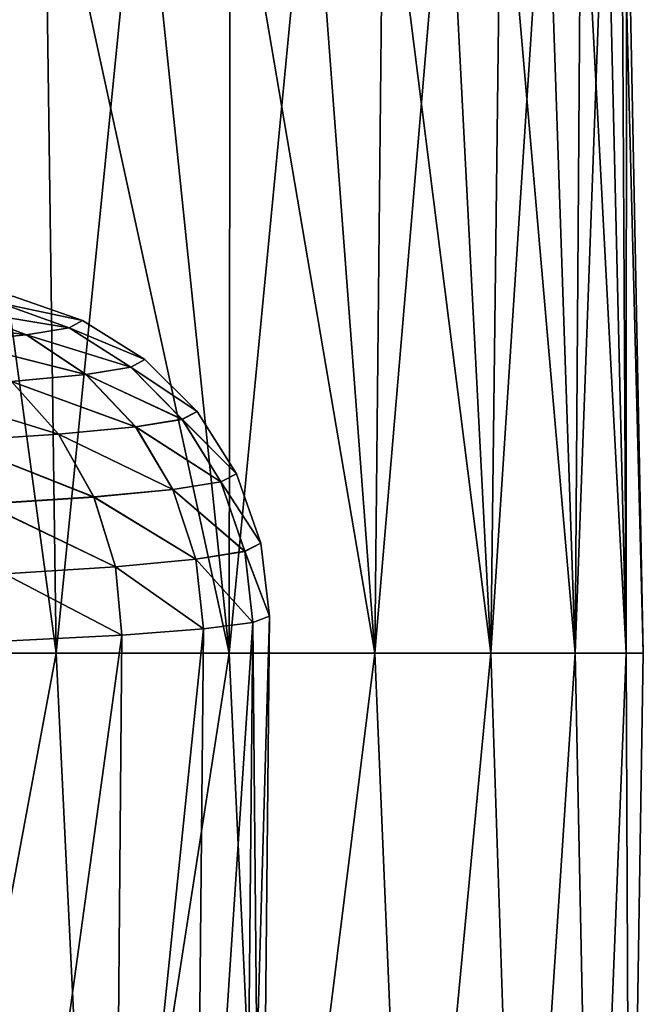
# Model space of a CAD drawing. Header units: metres. Extents: x -109 to 109, y -63 to 140.
# Tile 228 of 256: x 89.07 to 94.74, y 40.48 to 49.44. Entities that reach past the tile are written whole.
import ezdxf

# ---------------------------------------------------------------- set-up
doc = ezdxf.new("R2010")
doc.units = ezdxf.units.M
doc.layers.add('solid_502308_SW0001', color=7, linetype='CONTINUOUS')

msp = doc.modelspace()

# ---------------------------------------------------------------- linework, layer by layer
at = {"layer": 'solid_502308_SW0001'}
for points in [[(87.605797, 43.676754, -14.473356), (88.346756, 51.408573, -13.671888), (89.291916, 51.408573, -12.791916)], [(87.605797, 43.676754, -14.473356), (89.291916, 51.408573, -12.791916), (89.39994, 43.676754, -12.899938)], [(89.39994, 43.676754, 12.899938), (88.346756, 51.408573, 13.671888), (87.605797, 43.676754, 14.473356)], [(89.39994, 43.676754, 12.899938), (89.291916, 51.408573, 12.791916), (88.346756, 51.408573, 13.671888)], [(89.39994, 43.676754, -12.899938), (89.291916, 51.408573, -12.791916), (90.17189, 51.408573, -11.846759)], [(90.973358, 43.676754, 11.105797), (90.17189, 51.408573, 11.846759), (89.291916, 51.408573, 12.791916)], [(90.973358, 43.676754, 11.105797), (89.291916, 51.408573, 12.791916), (89.39994, 43.676754, 12.899938)], [(89.39994, 43.676754, -12.899938), (90.17189, 51.408573, -11.846759), (90.973358, 43.676754, -11.105797)], [(90.973358, 43.676754, -11.105797), (90.17189, 51.408573, -11.846759), (90.982193, 51.408573, -10.841233)], [(90.973358, 43.676754, 11.105797), (90.982193, 51.408573, 10.841233), (90.17189, 51.408573, 11.846759)], [(90.973358, 43.676754, -11.105797), (90.982193, 51.408573, -10.841233), (91.718697, 51.408573, -9.780463)], [(90.973358, 43.676754, -11.105797), (91.718697, 51.408573, -9.780463), (92.299133, 43.676754, -9.121634)], [(92.299133, 43.676754, 9.121634), (90.982193, 51.408573, 10.841233), (90.973358, 43.676754, 11.105797)], [(92.299133, 43.676754, 9.121634), (91.718697, 51.408573, 9.780463), (90.982193, 51.408573, 10.841233)], [(92.299133, 43.676754, -9.121634), (91.718697, 51.408573, -9.780463), (92.377655, 51.408573, -8.669854)], [(92.299133, 43.676754, 9.121634), (92.377655, 51.408573, 8.669854), (91.718697, 51.408573, 9.780463)], [(92.299133, 43.676754, -9.121634), (92.377655, 51.408573, -8.669854), (92.955696, 51.408573, -7.515066)], [(92.299133, 43.676754, -9.121634), (92.955696, 51.408573, -7.515066), (93.354584, 43.676754, -6.981396)], [(93.354584, 43.676754, 6.981396), (92.377655, 51.408573, 8.669854), (92.299133, 43.676754, 9.121634)], [(93.354584, 43.676754, 6.981396), (92.955696, 51.408573, 7.515066), (92.377655, 51.408573, 8.669854)], [(93.354584, 43.676754, -6.981396), (92.955696, 51.408573, -7.515066), (93.44989, 51.408573, -6.321982)], [(93.354584, 43.676754, 6.981396), (93.44989, 51.408573, 6.321982), (92.955696, 51.408573, 7.515066)], [(93.354584, 43.676754, -6.981396), (93.44989, 51.408573, -6.321982), (93.857712, 51.408573, -5.096683)], [(93.354584, 43.676754, -6.981396), (93.857712, 51.408573, -5.096683), (94.121643, 43.676754, -4.721705)], [(94.121643, 43.676754, 4.721705), (93.44989, 51.408573, 6.321982), (93.354584, 43.676754, 6.981396)], [(94.121643, 43.676754, 4.721705), (93.857712, 51.408573, 5.096683), (93.44989, 51.408573, 6.321982)], [(94.121643, 43.676754, -4.721705), (93.857712, 51.408573, -5.096683), (94.177078, 51.408573, -3.845412)], [(94.121643, 43.676754, 4.721705), (94.177078, 51.408573, 3.845412), (93.857712, 51.408573, 5.096683)], [(94.121643, 43.676754, -4.721705), (94.177078, 51.408573, -3.845412), (94.406364, 51.408573, -2.574547)], [(94.121643, 43.676754, -4.721705), (94.406364, 51.408573, -2.574547), (94.587196, 43.676754, -2.381224)], [(94.587196, 43.676754, 2.381224), (94.177078, 51.408573, 3.845412), (94.121643, 43.676754, 4.721705)], [(94.587196, 43.676754, 2.381224), (94.406364, 51.408573, 2.574547), (94.177078, 51.408573, 3.845412)], [(94.587196, 43.676754, -2.381224), (94.406364, 51.408573, -2.574547), (94.544411, 51.408573, -1.290562)], [(94.587196, 43.676754, 2.381224), (94.544411, 51.408573, 1.290562), (94.406364, 51.408573, 2.574547)], [(94.587196, 43.676754, -2.381224), (94.544411, 51.408573, -1.290562), (94.5905, 51.408573)], [(94.743263, 43.676754), (94.5905, 51.408573), (94.544411, 51.408573, 1.290562)], [(94.743263, 43.676754), (94.544411, 51.408573, 1.290562), (94.587196, 43.676754, 2.381224)], [(94.587196, 43.676754, -2.381224), (94.5905, 51.408573), (94.743263, 43.676754)], [(89.517387, 46.639194, 1.87878), (88.523399, 46.801666, 3.544581), (88.892166, 46.862885, 1.789648)], [(88.892464, 46.862812, -1.789686), (88.523972, 46.801525, -3.54474), (89.517662, 46.639061, -1.878812)], [(89.63868, 46.70467, 0.000002), (88.892166, 46.862885, 1.789648), (89.00605, 46.925312, 0.000002)], [(89.517387, 46.639194, 1.87878), (88.892166, 46.862885, 1.789648), (89.63868, 46.70467, 0.000002)], [(88.892464, 46.862812, -1.789686), (89.63868, 46.70467, 0.000002), (89.00605, 46.925312, 0.000002)], [(88.892464, 46.862812, -1.789686), (89.517662, 46.639061, -1.878812), (89.63868, 46.70467, 0.000002)], [(89.128693, 46.574997, 3.72092), (87.90741, 46.74292, 5.228763), (88.523399, 46.801666, 3.544581)], [(88.523972, 46.801525, -3.54474), (87.908226, 46.742706, -5.229121), (89.129227, 46.57473, -3.721063)], [(89.517387, 46.639194, 1.87878), (89.128693, 46.574997, 3.72092), (88.523399, 46.801666, 3.544581)], [(88.523972, 46.801525, -3.54474), (89.129227, 46.57473, -3.721063), (89.517662, 46.639061, -1.878812)], [(89.128693, 46.574997, 3.72092), (88.480667, 46.513397, 5.488637), (87.90741, 46.74292, 5.228763)], [(87.908226, 46.742706, -5.229121), (88.481415, 46.512993, -5.488961), (89.129227, 46.57473, -3.721063)], [(90.206635, 46.349079, 0), (89.517387, 46.639194, 1.87878), (89.63868, 46.70467, 0.000002)], [(89.517662, 46.639061, -1.878812), (90.206635, 46.349079, 0), (89.63868, 46.70467, 0.000002)], [(90.077988, 46.280888, 1.958249), (89.128693, 46.574997, 3.72092), (89.517387, 46.639194, 1.87878)], [(89.517662, 46.639061, -1.878812), (89.129227, 46.57473, -3.721063), (90.078224, 46.280697, -1.958275)], [(90.077988, 46.280888, 1.958249), (89.517387, 46.639194, 1.87878), (90.206635, 46.349079, 0)], [(89.517662, 46.639061, -1.878812), (90.078224, 46.280697, -1.958275), (90.206635, 46.349079, 0)], [(89.67086, 46.214035, 3.878055), (88.480667, 46.513397, 5.488637), (89.128693, 46.574997, 3.72092)], [(89.67086, 46.214035, 3.878055), (88.993683, 46.149899, 5.720096), (88.480667, 46.513397, 5.488637)], [(89.129227, 46.57473, -3.721063), (88.481415, 46.512993, -5.488961), (89.671318, 46.21365, -3.878174)], [(88.481415, 46.512993, -5.488961), (88.994331, 46.149319, -5.72037), (89.671318, 46.21365, -3.878174)], [(90.077988, 46.280888, 1.958249), (89.67086, 46.214035, 3.878055), (89.128693, 46.574997, 3.72092)], [(89.129227, 46.57473, -3.721063), (89.671318, 46.21365, -3.878174), (90.078224, 46.280697, -1.958275)], [(90.681572, 45.87627, -0.000001), (90.077988, 46.280888, 1.958249), (90.206635, 46.349079, 0)], [(90.078224, 46.280697, -1.958275), (90.681572, 45.87627, -0.000001), (90.206635, 46.349079, 0)], [(90.545998, 45.805824, 2.024094), (89.67086, 46.214035, 3.878055), (90.077988, 46.280888, 1.958249)], [(90.078224, 46.280697, -1.958275), (89.671318, 46.21365, -3.878174), (90.546188, 45.805588, -2.024112)], [(90.545998, 45.805824, 2.024094), (90.077988, 46.280888, 1.958249), (90.681572, 45.87627, -0.000001)], [(90.078224, 46.280697, -1.958275), (90.546188, 45.805588, -2.024112), (90.681572, 45.87627, -0.000001)], [(89.420868, 45.670547, 5.911598), (88.060303, 46.089794, 7.446661), (88.993683, 46.149899, 5.720096)], [(88.994331, 46.149319, -5.72037), (88.061111, 46.08902, -7.447147), (89.421394, 45.669827, -5.911808)], [(90.122856, 45.736778, 4.00815), (88.993683, 46.149899, 5.720096), (89.67086, 46.214035, 3.878055)], [(90.122856, 45.736778, 4.00815), (89.420868, 45.670547, 5.911598), (88.993683, 46.149899, 5.720096)], [(89.671318, 46.21365, -3.878174), (88.994331, 46.149319, -5.72037), (90.123222, 45.736298, -4.008239)], [(88.994331, 46.149319, -5.72037), (89.421394, 45.669827, -5.911808), (90.123222, 45.736298, -4.008239)], [(90.545998, 45.805824, 2.024094), (90.122856, 45.736778, 4.00815), (89.67086, 46.214035, 3.878055)], [(89.671318, 46.21365, -3.878174), (90.123222, 45.736298, -4.008239), (90.546188, 45.805588, -2.024112)], [(89.420868, 45.670547, 5.911598), (88.454391, 45.608486, 7.695539), (88.060303, 46.089794, 7.446661)], [(88.061111, 46.08902, -7.447147), (88.455032, 45.607521, -7.695916), (89.421394, 45.669827, -5.911808)], [(91.039803, 45.309814, -0.000001), (90.545998, 45.805824, 2.024094), (90.681572, 45.87627, -0.000001)], [(90.546188, 45.805588, -2.024112), (91.039803, 45.309814, -0.000001), (90.681572, 45.87627, -0.000001)], [(90.898079, 45.237698, 2.073029), (90.122856, 45.736778, 4.00815), (90.545998, 45.805824, 2.024094)], [(90.546188, 45.805588, -2.024112), (90.123222, 45.736298, -4.008239), (90.898216, 45.237423, -2.073038)], [(90.898079, 45.237698, 2.073029), (90.545998, 45.805824, 2.024094), (91.039803, 45.309814, -0.000001)], [(90.546188, 45.805588, -2.024112), (90.898216, 45.237423, -2.073038), (91.039803, 45.309814, -0.000001)], [(90.462135, 45.167023, 4.104716), (89.420868, 45.670547, 5.911598), (90.122856, 45.736778, 4.00815)], [(90.123222, 45.736298, -4.008239), (89.421394, 45.669827, -5.911808), (90.462387, 45.166473, -4.104771)], [(90.898079, 45.237698, 2.073029), (90.462135, 45.167023, 4.104716), (90.122856, 45.736778, 4.00815)], [(90.123222, 45.736298, -4.008239), (90.462387, 45.166473, -4.104771), (90.898216, 45.237423, -2.073038)], [(89.740929, 45.099243, 6.053591), (88.454391, 45.608486, 7.695539), (89.420868, 45.670547, 5.911598)], [(89.740929, 45.099243, 6.053591), (88.749184, 45.03574, 7.879905), (88.454391, 45.608486, 7.695539)], [(89.421394, 45.669827, -5.911808), (88.455032, 45.607521, -7.695916), (89.741295, 45.098415, -6.053728)], [(88.455032, 45.607521, -7.695916), (88.749634, 45.034634, -7.880154), (89.741295, 45.098415, -6.053728)], [(90.462135, 45.167023, 4.104716), (89.740929, 45.099243, 6.053591), (89.420868, 45.670547, 5.911598)], [(89.421394, 45.669827, -5.911808), (89.741295, 45.098415, -6.053728), (90.462387, 45.166473, -4.104771)], [(90.898079, 45.237698, 2.073029), (91.039803, 45.309814, -0.000001), (91.263466, 44.677959, -0.000001)], [(90.898216, 45.237423, -2.073038), (91.263466, 44.677959, -0.000001), (91.039803, 45.309814, -0.000001)], [(90.462135, 45.167023, 4.104716), (90.671776, 44.53318, 4.162937), (89.740929, 45.099243, 6.053591)], [(90.462387, 45.166473, -4.104771), (89.741295, 45.098415, -6.053728), (90.671906, 44.532585, -4.162954)], [(90.898079, 45.237698, 2.073029), (91.116669, 44.604832, 2.102613), (90.462135, 45.167023, 4.104716)], [(90.462135, 45.167023, 4.104716), (91.116669, 44.604832, 2.102613), (90.671776, 44.53318, 4.162937)], [(90.898216, 45.237423, -2.073038), (90.462387, 45.166473, -4.104771), (91.116737, 44.604534, -2.102612)], [(90.462387, 45.166473, -4.104771), (90.671906, 44.532585, -4.162954), (91.116737, 44.604534, -2.102612)], [(90.898079, 45.237698, 2.073029), (91.263466, 44.677959, -0.000001), (91.116669, 44.604832, 2.102613)], [(90.898216, 45.237423, -2.073038), (91.116737, 44.604534, -2.102612), (91.263466, 44.677959, -0.000001)], [(89.740929, 45.099243, 6.053591), (89.937904, 44.46447, 6.138995), (88.749184, 45.03574, 7.879905)], [(89.741295, 45.098415, -6.053728), (88.749634, 45.034634, -7.880154), (89.938087, 44.463577, -6.13905)], [(89.740929, 45.099243, 6.053591), (90.671776, 44.53318, 4.162937), (89.937904, 44.46447, 6.138995)], [(89.741295, 45.098415, -6.053728), (89.938087, 44.463577, -6.13905), (90.671906, 44.532585, -4.162954)], [(88.749184, 45.03574, 7.879905), (89.937904, 44.46447, 6.138995), (88.929993, 44.400112, 7.990564)], [(88.749634, 45.034634, -7.880154), (88.930222, 44.398918, -7.990672), (89.938087, 44.463577, -6.13905)], [(91.116669, 44.604832, 2.102613), (91.263466, 44.677959, -0.000001), (91.341415, 44.016235)], [(91.116737, 44.604534, -2.102612), (91.341415, 44.016235), (91.263466, 44.677959, -0.000001)], [(89.937904, 44.46447, 6.138995), (90.671776, 44.53318, 4.162937), (90.739655, 43.898201, 4.185703)], [(90.671906, 44.532585, -4.162954), (89.938087, 44.463577, -6.13905), (90.739655, 43.898201, -4.185703)], [(90.671776, 44.53318, 4.162937), (91.116669, 44.604832, 2.102613), (91.190376, 43.956604, 2.114423)], [(90.671776, 44.53318, 4.162937), (91.190376, 43.956604, 2.114423), (90.739655, 43.898201, 4.185703)], [(91.116737, 44.604534, -2.102612), (90.671906, 44.532585, -4.162954), (91.190376, 43.956604, -2.114423)], [(90.671906, 44.532585, -4.162954), (90.739655, 43.898201, -4.185703), (91.190376, 43.956604, -2.114423)], [(91.116669, 44.604832, 2.102613), (91.341415, 44.016235), (91.190376, 43.956604, 2.114423)], [(91.116737, 44.604534, -2.102612), (91.190376, 43.956604, -2.114423), (91.341415, 44.016235)], [(88.929993, 44.400112, 7.990564), (89.937904, 44.46447, 6.138995), (89.998451, 43.842205, 6.171601)], [(89.938087, 44.463577, -6.13905), (88.930222, 44.398918, -7.990672), (89.998451, 43.842205, -6.171601)], [(89.937904, 44.46447, 6.138995), (90.739655, 43.898201, 4.185703), (89.998451, 43.842205, 6.171601)], [(89.938087, 44.463577, -6.13905), (89.998451, 43.842205, -6.171601), (90.739655, 43.898201, -4.185703)], [(88.929993, 44.400112, 7.990564), (89.998451, 43.842205, 6.171601), (88.981956, 43.789749, 8.031554)], [(88.930222, 44.398918, -7.990672), (88.981956, 43.789749, -8.031554), (89.998451, 43.842205, -6.171601)], [(91.341415, 44.016235), (91.262901, 36.031166), (91.11264, 36.031166, 2.10098)], [(91.190376, 43.956604, 2.114423), (91.341415, 44.016235), (91.11264, 36.031166, 2.10098)], [(91.190376, 43.956604, -2.114423), (91.262901, 36.031166), (91.341415, 44.016235)], [(91.190376, 43.956604, -2.114423), (90.664902, 36.031166, -4.159191), (91.11264, 36.031166, -2.10098)], [(91.190376, 43.956604, -2.114423), (90.739655, 43.898201, -4.185703), (90.664902, 36.031166, -4.159191)], [(91.190376, 43.956604, 2.114423), (91.11264, 36.031166, 2.10098), (90.664902, 36.031166, 4.159191)], [(90.739655, 43.898201, 4.185703), (91.190376, 43.956604, 2.114423), (90.664902, 36.031166, 4.159191)], [(91.190376, 43.956604, -2.114423), (91.11264, 36.031166, -2.10098), (91.262901, 36.031166)], [(89.998451, 43.842205, -6.171601), (88.919342, 36.031166, -7.981429), (89.92881, 36.031166, -6.132732)], [(89.998451, 43.842205, -6.171601), (88.981956, 43.789749, -8.031554), (88.919342, 36.031166, -7.981429)], [(89.998451, 43.842205, 6.171601), (89.92881, 36.031166, 6.132732), (88.919342, 36.031166, 7.981429)], [(88.981956, 43.789749, 8.031554), (89.998451, 43.842205, 6.171601), (88.919342, 36.031166, 7.981429)], [(90.739655, 43.898201, -4.185703), (89.92881, 36.031166, -6.132732), (90.664902, 36.031166, -4.159191)], [(90.739655, 43.898201, -4.185703), (89.998451, 43.842205, -6.171601), (89.92881, 36.031166, -6.132732)], [(90.739655, 43.898201, 4.185703), (90.664902, 36.031166, 4.159191), (89.92881, 36.031166, 6.132732)], [(89.998451, 43.842205, 6.171601), (90.739655, 43.898201, 4.185703), (89.92881, 36.031166, 6.132732)], [(89.39994, 43.676754, 12.899938), (87.605797, 43.676754, 14.473356), (87.961685, 35.943851, 14.0883)], [(87.605797, 43.676754, -14.473356), (89.39994, 43.676754, -12.899938), (87.961685, 35.943851, -14.0883)], [(89.39994, 43.676754, 12.899938), (87.961685, 35.943851, 14.0883), (89.773285, 35.943851, 12.396382)], [(89.39994, 43.676754, -12.899938), (89.773285, 35.943851, -12.396382), (87.961685, 35.943851, -14.0883)], [(90.973358, 43.676754, 11.105797), (89.39994, 43.676754, 12.899938), (89.773285, 35.943851, 12.396382)], [(89.39994, 43.676754, -12.899938), (90.973358, 43.676754, -11.105797), (89.773285, 35.943851, -12.396382)], [(90.973358, 43.676754, 11.105797), (89.773285, 35.943851, 12.396382), (91.337631, 35.943851, 10.473543)], [(90.973358, 43.676754, -11.105797), (91.337631, 35.943851, -10.473543), (89.773285, 35.943851, -12.396382)], [(92.299133, 43.676754, 9.121634), (90.973358, 43.676754, 11.105797), (91.337631, 35.943851, 10.473543)], [(90.973358, 43.676754, -11.105797), (92.299133, 43.676754, -9.121634), (91.337631, 35.943851, -10.473543)], [(92.299133, 43.676754, 9.121634), (91.337631, 35.943851, 10.473543), (92.62558, 35.943851, 8.355601)], [(92.299133, 43.676754, -9.121634), (92.62558, 35.943851, -8.355601), (91.337631, 35.943851, -10.473543)], [(93.354584, 43.676754, 6.981396), (92.299133, 43.676754, 9.121634), (92.62558, 35.943851, 8.355601)], [(92.299133, 43.676754, -9.121634), (93.354584, 43.676754, -6.981396), (92.62558, 35.943851, -8.355601)], [(93.354584, 43.676754, 6.981396), (92.62558, 35.943851, 8.355601), (93.613136, 35.943851, 6.082011)], [(93.354584, 43.676754, -6.981396), (93.613136, 35.943851, -6.082011), (92.62558, 35.943851, -8.355601)], [(94.121643, 43.676754, 4.721705), (93.354584, 43.676754, 6.981396), (93.613136, 35.943851, 6.082011)], [(93.354584, 43.676754, -6.981396), (94.121643, 43.676754, -4.721705), (93.613136, 35.943851, -6.082011)], [(94.121643, 43.676754, 4.721705), (93.613136, 35.943851, 6.082011), (94.281914, 35.943851, 3.695124)], [(94.121643, 43.676754, -4.721705), (94.281914, 35.943851, -3.695124), (93.613136, 35.943851, -6.082011)], [(94.587196, 43.676754, 2.381224), (94.121643, 43.676754, 4.721705), (94.281914, 35.943851, 3.695124)], [(94.121643, 43.676754, -4.721705), (94.587196, 43.676754, -2.381224), (94.281914, 35.943851, -3.695124)], [(94.587196, 43.676754, 2.381224), (94.281914, 35.943851, 3.695124), (94.619446, 35.943851, 1.239404)], [(94.587196, 43.676754, -2.381224), (94.619446, 35.943851, -1.239404), (94.281914, 35.943851, -3.695124)], [(94.743263, 43.676754), (94.587196, 43.676754, 2.381224), (94.619446, 35.943851, 1.239404)], [(94.587196, 43.676754, -2.381224), (94.743263, 43.676754), (94.619446, 35.943851, -1.239404)], [(94.743263, 43.676754), (94.619446, 35.943851, 1.239404), (94.619446, 35.943851, -1.239404)]]:
    msp.add_3dface(points, dxfattribs=at)

doc.saveas('drawing.dxf')
